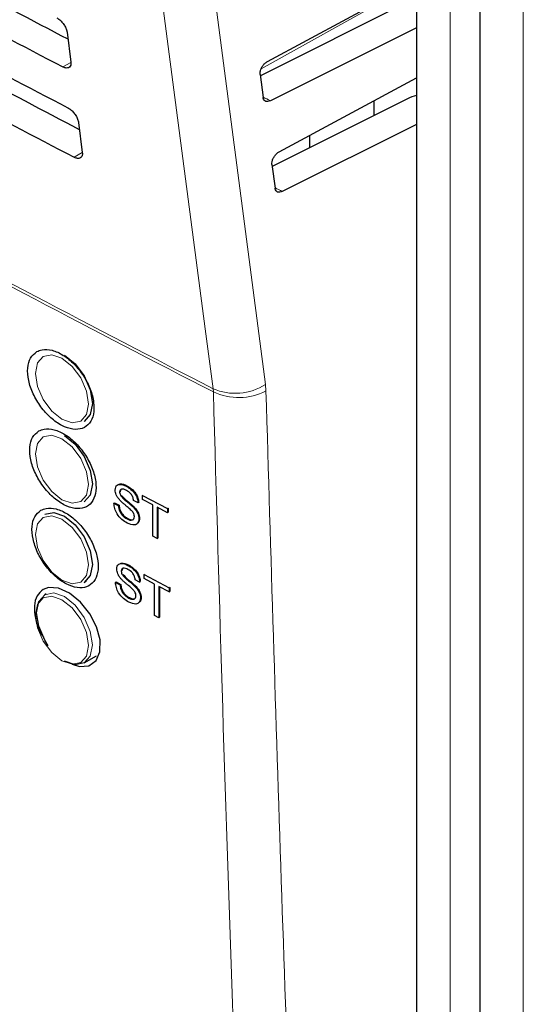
# Paper-space layout 'Blatt4' of a CAD drawing. Header units: millimetres. Extents: x 5 to 418, y 2 to 292.
# Tile 20 of 117: x 130.33 to 134.59, y 168.62 to 176.95. Entities that reach past the tile are written whole.
import ezdxf

# ---------------------------------------------------------------- set-up
doc = ezdxf.new("R2010")
doc.units = ezdxf.units.MM

psp = doc.layouts.new('Blatt4')

# ---------------------------------------------------------------- linework, layer by layer
at = {"color": 7, "linetype": 'Continuous', "lineweight": 25}
for p, q in [((133.6828, 184.5322), (133.6828, 156.9322)), ((134.2198, 183.2967), (134.2198, 142.5185)), ((132.4232, 176.5942), (133.6828, 177.2731)), ((133.6066, 177.0963), (132.364, 176.4741)), ((133.6828, 176.88), (132.4488, 176.2622)), ((130.7308, 176.8432), (130.763, 176.5889)), ((132.3625, 176.4856), (132.3881, 176.2897)), ((132.523, 175.8315), (133.6828, 176.4566)), ((133.6066, 176.2797), (132.4643, 175.7078)), ((133.3229, 176.2626), (133.3229, 176.1377)), ((130.8273, 176.0804), (130.8594, 175.8262)), ((133.6828, 176.0634), (132.5491, 175.4959)), ((132.7833, 175.8675), (132.7833, 175.9718)), ((132.4623, 175.7229), (132.4884, 175.5233)), ((131.2308, 173.0044), (131.2325, 173.0055)), ((131.1752, 172.9548), (131.1783, 172.9567)), ((131.1849, 172.9232), (131.1888, 172.9256)), ((131.3308, 172.863), (131.2928, 172.8832)), ((131.3689, 172.9272), (131.3721, 172.9292)), ((131.3689, 172.8927), (131.3689, 172.9272)), ((131.3689, 172.9272), (131.5798, 172.8151)), ((131.4553, 172.8467), (131.3689, 172.8927)), ((131.1268, 172.8601), (131.1325, 172.8637)), ((131.1268, 172.8601), (131.1649, 172.8399)), ((131.1325, 172.8637), (131.1705, 172.8434)), ((131.1649, 172.8399), (131.1705, 172.8434)), ((131.291, 172.8266), (131.2966, 172.8301)), ((131.3308, 172.863), (131.3358, 172.8661)), ((131.4553, 172.5818), (131.4553, 172.8467)), ((131.5798, 172.7805), (131.4934, 172.8265)), ((131.4934, 172.8265), (131.4934, 172.5616)), ((131.499, 172.8235), (131.499, 172.5652)), ((131.5798, 172.8151), (131.5855, 172.8186)), ((131.5798, 172.8151), (131.5798, 172.7805)), ((131.5835, 172.8197), (131.5855, 172.8186)), ((131.5855, 172.8186), (131.5855, 172.7841)), ((131.2381, 172.728), (131.2438, 172.7316)), ((131.3378, 172.7293), (131.3434, 172.7329)), ((131.5798, 172.7805), (131.5855, 172.7841)), ((131.4934, 172.5616), (131.4553, 172.5818)), ((131.4934, 172.5616), (131.499, 172.5652)), ((131.2442, 172.3356), (131.2457, 172.3365)), ((131.1887, 172.2859), (131.1916, 172.2878)), ((131.1983, 172.2544), (131.2021, 172.2567)), ((131.3442, 172.1941), (131.3062, 172.2143)), ((131.3822, 172.2583), (131.3853, 172.2602)), ((131.3822, 172.2238), (131.3822, 172.2583)), ((131.3822, 172.2583), (131.593, 172.1461)), ((131.4686, 172.1778), (131.3822, 172.2238)), ((130.8753, 172.1907), (130.8941, 172.2015)), ((131.1403, 172.1913), (131.1459, 172.1949)), ((131.1403, 172.1913), (131.1783, 172.1711)), ((131.1459, 172.1949), (131.1839, 172.1746)), ((131.1783, 172.1711), (131.1839, 172.1746)), ((131.3043, 172.1577), (131.31, 172.1613)), ((131.3442, 172.1941), (131.3491, 172.1972)), ((131.4686, 171.9129), (131.4686, 172.1778)), ((131.593, 172.1116), (131.5066, 172.1575)), ((131.5066, 172.1575), (131.5066, 171.8927)), ((131.5122, 172.1545), (131.5122, 171.8962)), ((131.593, 172.1461), (131.5986, 172.1496)), ((131.593, 172.1461), (131.593, 172.1116)), ((131.5965, 172.1508), (131.5986, 172.1496)), ((131.5986, 172.1496), (131.5986, 172.1151)), ((130.5534, 172.0941), (130.542, 172.0876)), ((131.2515, 172.0592), (131.2572, 172.0627)), ((131.3511, 172.0605), (131.3567, 172.064)), ((131.593, 172.1116), (131.5986, 172.1151)), ((131.5066, 171.8927), (131.4686, 171.9129)), ((131.5066, 171.8927), (131.5122, 171.8962)), ((130.8753, 171.5102), (130.9793, 171.5703))]:
    psp.add_line(p, q, dxfattribs=at)
at = {"color": 7, "linetype": 'Continuous', "lineweight": 18}
for p, q in [((133.9679, 184.1699), (133.9679, 156.5699)), ((134.586, 182.7865), (134.586, 142.0083)), ((132.3704, 176.5329), (133.4997, 177.1624)), ((130.763, 176.5875), (130.6946, 176.5493)), ((130.8595, 175.8247), (130.7895, 175.7857)), ((131.9646, 173.829), (131.9669, 173.8013)), ((132.4115, 173.8095), (132.4073, 173.8646))]:
    psp.add_line(p, q, dxfattribs=at)
at = {"color": 7, "linetype": 'Continuous', "lineweight": 18, "flags": 128}
for points in [[(131.2274, 182.8815), (131.8176, 178.3714), (132.4073, 173.8646)], [(131.9646, 173.829), (131.8985, 174.3342), (131.634, 176.3547), (130.7845, 182.846)], [(130.6879, 174.0862), (130.6025, 174.1159), (130.53, 174.1018), (130.4816, 174.0461), (130.4646, 173.9572), (130.4816, 173.8487), (130.53, 173.7371), (130.6025, 173.6394), (130.6879, 173.5704), (130.7734, 173.5407), (130.8458, 173.5548), (130.8942, 173.6105), (130.9112, 173.6994), (130.8942, 173.8079), (130.8458, 173.9195), (130.7734, 174.0172), (130.6879, 174.0862)], [(130.6879, 173.4057), (130.6025, 173.4354), (130.53, 173.4213), (130.4816, 173.3656), (130.4646, 173.2768), (130.4816, 173.1683), (130.53, 173.0567), (130.6025, 172.959), (130.6879, 172.89), (130.7734, 172.8603), (130.8458, 172.8744), (130.8942, 172.9301), (130.9112, 173.0189), (130.8942, 173.1274), (130.8458, 173.239), (130.7734, 173.3367), (130.6879, 173.4057)], [(130.6879, 172.7253), (130.6025, 172.755), (130.53, 172.7409), (130.4816, 172.6852), (130.4646, 172.5963), (130.4816, 172.4878), (130.53, 172.3762), (130.6025, 172.2785), (130.6879, 172.2095), (130.7734, 172.1798), (130.8458, 172.1939), (130.8942, 172.2496), (130.9112, 172.3385), (130.8942, 172.447), (130.8458, 172.5586), (130.7734, 172.6563), (130.6879, 172.7253)], [(130.6879, 171.5291), (130.7734, 171.4994), (130.8458, 171.5135), (130.8942, 171.5692), (130.9112, 171.658), (130.8942, 171.7665), (130.8458, 171.8781), (130.7734, 171.9758), (130.6879, 172.0448), (130.6025, 172.0745), (130.53, 172.0604), (130.4816, 172.0047), (130.4646, 171.9159), (130.4816, 171.8074), (130.53, 171.6958), (130.6025, 171.5981), (130.6879, 171.5291)], [(130.542, 172.0876), (130.6185, 172.1025), (130.7087, 172.0711), (130.7989, 171.9983), (130.8754, 171.8952), (130.9264, 171.7774), (130.9444, 171.6629), (130.9264, 171.5691), (130.8754, 171.5103), (130.8753, 171.5102)]]:
    psp.add_lwpolyline(points, dxfattribs=at)
at = {"color": 7, "linetype": 'Continuous', "lineweight": 25, "flags": 128}
for points in [[(130.7087, 174.1125), (130.7989, 174.0397), (130.8754, 173.9365), (130.9264, 173.8187), (130.9444, 173.7042), (130.9264, 173.6104), (130.8754, 173.5516), (130.8753, 173.5516)], [(130.7087, 173.432), (130.7989, 173.3592), (130.8754, 173.2561), (130.9264, 173.1383), (130.9444, 173.0238), (130.9264, 172.93), (130.8754, 172.8712), (130.8753, 172.8711)], [(130.542, 172.7681), (130.6185, 172.7829), (130.7087, 172.7516)], [(130.7087, 172.7516), (130.7989, 172.6788), (130.8754, 172.5756), (130.9264, 172.4578), (130.9444, 172.3433), (130.9264, 172.2495), (130.8754, 172.1907), (130.8753, 172.1907)], [(130.7736, 171.5002), (130.8357, 171.4793), (130.9161, 171.4862), (130.9758, 171.53), (131.0081, 171.6056), (131.0096, 171.7046), (130.98, 171.8158), (130.9225, 171.9269), (130.8436, 172.0254), (130.7522, 172.1), (130.6588, 172.1422), (130.5738, 172.1472), (130.5294, 172.1312), (130.5294, 172.1312)], [(130.5718, 171.6563), (130.542, 171.7027), (130.4909, 171.8205), (130.473, 171.935), (130.4909, 172.0288), (130.542, 172.0876), (130.542, 172.0876)], [(130.8753, 171.5102), (130.7989, 171.4954), (130.7087, 171.5268)]]:
    psp.add_lwpolyline(points, dxfattribs=at)
at = {"color": 7, "linetype": 'Continuous', "lineweight": 18}
for centre, radius, start, end in [((208.025, 321.8792), 166.4453, 241.64077, 242.808283), ((208.0251, 321.8484), 166.4415, 241.640193, 242.808466), ((132.1528, 174.2598), 0.4701, 246.40112, 302.78468), ((132.1808, 174.2633), 0.5091, 245.15098, 296.94345)]:
    psp.add_arc(centre, radius, start, end, dxfattribs=at)
at = {"color": 7, "linetype": 'Continuous', "lineweight": 25}
for centre, major_axis, ratio, start_param, end_param in [((241.4503, 244.8726), (164.7454, -2.4473), 0.567125, 3.968872, 3.983901), ((241.4498, 244.8723), (165.0817, -2.4523), 0.567125, 3.96887, 3.985408), ((241.9962, 249.5271), (165.7918, 2.5512), 0.587275, 3.951271, 3.967733), ((241.4505, 244.0562), (164.6116, -2.4454), 0.567125, 3.968913, 3.983955), ((241.45, 244.0559), (164.9479, -2.4504), 0.567125, 3.968911, 3.985449), ((133.8297, 176.137), (0.3333, -0.005), 0.567125, 2.035405, 2.312261)]:
    psp.add_ellipse(centre, major_axis=major_axis, ratio=ratio, start_param=start_param, end_param=end_param, dxfattribs=at)
at = {"color": 7, "linetype": 'Continuous', "lineweight": 18}
for centre, major_axis, start_param, end_param in [((241.4499, 244.9337), (164.3462, -2.4414), 3.995206, 3.995704), ((241.4502, 244.1172), (164.2124, -2.4394), 3.995298, 3.995796)]:
    psp.add_ellipse(centre, major_axis=major_axis, ratio=0.567125, start_param=start_param, end_param=end_param, dxfattribs=at)
at = {"color": 7, "linetype": 'Continuous', "lineweight": 25}
for points, knots in [([(130.6431, 176.9634), (130.6473, 176.961), (130.6602, 176.9537), (130.6818, 176.9354), (130.7048, 176.9079), (130.722, 176.8774), (130.729, 176.8555), (130.7306, 176.8448), (130.7308, 176.8432)], [0, 0, 0, 0, 0.102208, 0.314542, 0.528235, 0.744041, 0.961357, 1, 1, 1, 1]), ([(130.763, 176.5889), (130.7633, 176.5846), (130.7644, 176.5714), (130.7595, 176.5537), (130.7454, 176.5408), (130.7245, 176.5381), (130.7062, 176.5434), (130.6961, 176.5486), (130.6946, 176.5493)], [0, 0, 0, 0, 0.106236, 0.322993, 0.538338, 0.751567, 0.963346, 1, 1, 1, 1]), ([(132.3625, 176.4856), (132.3622, 176.4931), (132.3617, 176.5081), (132.3698, 176.534), (132.3834, 176.5586), (132.4019, 176.5805), (132.416, 176.5896), (132.4232, 176.5942)], [0, 0, 0, 0, 0.198365, 0.396719, 0.595447, 0.795255, 1, 1, 1, 1]), ([(132.4488, 176.2622), (132.4418, 176.2594), (132.4277, 176.2539), (132.4092, 176.2565), (132.3953, 176.2669), (132.3896, 176.28), (132.3883, 176.2883), (132.3881, 176.2897)], [0, 0, 0, 0, 0.239284, 0.478592, 0.717187, 0.954331, 1, 1, 1, 1]), ([(130.7376, 176.2033), (130.742, 176.2008), (130.7553, 176.1933), (130.7775, 176.1744), (130.8009, 176.1462), (130.8185, 176.115), (130.8255, 176.0928), (130.8271, 176.082), (130.8273, 176.0804)], [0, 0, 0, 0, 0.104669, 0.317023, 0.530743, 0.746575, 0.963905, 1, 1, 1, 1]), ([(130.8594, 175.8262), (130.8598, 175.8217), (130.8609, 175.8081), (130.8557, 175.7899), (130.8413, 175.7769), (130.8199, 175.7742), (130.8013, 175.7797), (130.791, 175.785), (130.7895, 175.7857)], [0, 0, 0, 0, 0.108649, 0.325389, 0.54071, 0.753917, 0.965688, 1, 1, 1, 1]), ([(132.4623, 175.7229), (132.4621, 175.7304), (132.4616, 175.7454), (132.4696, 175.7713), (132.4833, 175.7959), (132.5018, 175.8177), (132.5159, 175.8269), (132.523, 175.8315)], [0, 0, 0, 0, 0.198362, 0.396713, 0.595439, 0.795246, 1, 1, 1, 1]), ([(132.5491, 175.4959), (132.5421, 175.4931), (132.528, 175.4876), (132.5095, 175.4901), (132.4956, 175.5006), (132.4899, 175.5137), (132.4886, 175.522), (132.4884, 175.5233)], [0, 0, 0, 0, 0.239287, 0.478598, 0.717195, 0.954338, 1, 1, 1, 1]), ([(130.4746, 174.1424), (130.4552, 174.1265), (130.4164, 174.0946), (130.3937, 174.0066), (130.4012, 173.9005), (130.4403, 173.7849), (130.5061, 173.6737), (130.5913, 173.5791), (130.6865, 173.5122), (130.7806, 173.4803), (130.8632, 173.4872), (130.9248, 173.532), (130.9585, 173.6094), (130.9606, 173.7108), (130.931, 173.8248), (130.8727, 173.9387), (130.7925, 174.0396), (130.6992, 174.1162), (130.6038, 174.1592), (130.5265, 174.1653), (130.489, 174.1488), (130.4746, 174.1424)], [0, 0, 0, 0, 0.053572, 0.107144, 0.160731, 0.214379, 0.268102, 0.321888, 0.375695, 0.429473, 0.483183, 0.536814, 0.590389, 0.643958, 0.697575, 0.751273, 0.805049, 0.858864, 0.912659, 0.966387, 1, 1, 1, 1]), ([(130.4919, 173.4714), (130.4726, 173.4555), (130.4339, 173.4236), (130.4114, 173.3358), (130.4192, 173.2298), (130.4585, 173.1144), (130.5244, 173.0034), (130.6096, 172.9091), (130.7047, 172.8423), (130.7987, 172.8106), (130.8811, 172.8176), (130.9424, 172.8623), (130.9759, 172.9397), (130.9778, 173.0409), (130.9479, 173.1547), (130.8896, 173.2683), (130.8093, 173.369), (130.716, 173.4455), (130.6208, 173.4883), (130.5436, 173.4943), (130.5063, 173.4778), (130.4919, 173.4714)], [0, 0, 0, 0, 0.053569, 0.107138, 0.160725, 0.214376, 0.268107, 0.3219, 0.37571, 0.429486, 0.483191, 0.536814, 0.590384, 0.643951, 0.697571, 0.751276, 0.805059, 0.858878, 0.912673, 0.966396, 1, 1, 1, 1]), ([(131.1372, 172.9722), (131.1381, 172.981), (131.1399, 172.9985), (131.1534, 173.0155), (131.1826, 173.025), (131.2109, 173.0129), (131.2308, 173.0044)], [0, 0, 0, 0, 0.187029, 0.374124, 0.56114, 1, 1, 1, 1]), ([(131.177, 172.8863), (131.171, 172.8934), (131.1589, 172.9074), (131.1415, 172.9377), (131.1388, 172.9592), (131.1372, 172.9722)], [0, 0, 0, 0, 0.2814452, 0.5622732, 1, 1, 1, 1]), ([(131.1695, 173.0204), (131.1729, 173.0218), (131.1911, 173.0292), (131.2161, 173.0175), (131.2365, 173.008)], [0, 0, 0, 0, 0.18108, 1, 1, 1, 1]), ([(131.2323, 172.9691), (131.225, 172.9727), (131.2104, 172.9799), (131.1909, 172.9819), (131.1776, 172.9727), (131.176, 172.9607), (131.1752, 172.9548)], [0, 0, 0, 0, 0.28129, 0.56082, 0.78068, 1, 1, 1, 1]), ([(131.1921, 172.9802), (131.1894, 172.9787), (131.1825, 172.9748), (131.1815, 172.9645), (131.1809, 172.9583)], [0, 0, 0, 0, 0.393466, 1, 1, 1, 1]), ([(131.2308, 173.0044), (131.2442, 172.9964), (131.2709, 172.9804), (131.3054, 172.9432), (131.3265, 172.9001), (131.3294, 172.8754), (131.3308, 172.863)], [0, 0, 0, 0, 0.280797, 0.560151, 0.779877, 1, 1, 1, 1]), ([(131.2928, 172.8832), (131.2914, 172.8929), (131.2885, 172.9123), (131.2667, 172.9483), (131.2454, 172.9612), (131.2323, 172.9691)], [0, 0, 0, 0, 0.281097, 0.560287, 1, 1, 1, 1]), ([(131.2365, 173.008), (131.2498, 172.9999), (131.2765, 172.9839), (131.311, 172.9467), (131.3322, 172.9037), (131.335, 172.8789), (131.3365, 172.8665)], [0, 0, 0, 0, 0.280797, 0.560151, 0.779877, 1, 1, 1, 1]), ([(131.1752, 172.9548), (131.1757, 172.9489), (131.1765, 172.9385), (131.1823, 172.9279), (131.1849, 172.9232)], [0, 0, 0, 0, 0.559617, 1, 1, 1, 1]), ([(131.271, 172.8032), (131.2603, 172.8127), (131.2428, 172.8283), (131.2179, 172.8484), (131.197, 172.8662), (131.1837, 172.8796), (131.177, 172.8863)], [0, 0, 0, 0, 0.339939, 0.560025, 0.780082, 1, 1, 1, 1]), ([(131.1849, 172.9232), (131.1963, 172.9108), (131.2151, 172.8903), (131.2438, 172.8682), (131.2677, 172.8485), (131.2832, 172.8339), (131.291, 172.8266)], [0, 0, 0, 0, 0.3384083, 0.5589741, 0.7795351, 1, 1, 1, 1]), ([(131.1906, 172.9267), (131.2019, 172.9143), (131.2208, 172.8939), (131.2494, 172.8718), (131.2734, 172.8521), (131.2889, 172.8375), (131.2966, 172.8301)], [0, 0, 0, 0, 0.338408, 0.558974, 0.779535, 1, 1, 1, 1]), ([(130.5102, 172.801), (130.4909, 172.7851), (130.4524, 172.7533), (130.4302, 172.6655), (130.4382, 172.5598), (130.4776, 172.4446), (130.5436, 172.3338), (130.6289, 172.2397), (130.7238, 172.1731), (130.8177, 172.1415), (130.8998, 172.1485), (130.9609, 172.1932), (130.9942, 172.2704), (130.9958, 172.3715), (130.9658, 172.4851), (130.9073, 172.5985), (130.827, 172.699), (130.7338, 172.7753), (130.6387, 172.818), (130.5618, 172.8239), (130.5245, 172.8074), (130.5102, 172.801)], [0, 0, 0, 0, 0.053566, 0.107131, 0.160719, 0.214375, 0.268113, 0.321912, 0.375725, 0.4295, 0.483199, 0.536815, 0.590378, 0.643944, 0.697567, 0.751279, 0.80507, 0.858894, 0.912688, 0.966406, 1, 1, 1, 1]), ([(131.2398, 172.6926), (131.2241, 172.7018), (131.1927, 172.7203), (131.1533, 172.7663), (131.1311, 172.817), (131.1282, 172.8457), (131.1268, 172.8601)], [0, 0, 0, 0, 0.280814, 0.559563, 0.77962, 1, 1, 1, 1]), ([(131.1649, 172.8399), (131.1664, 172.8277), (131.1695, 172.8033), (131.1894, 172.7678), (131.2139, 172.7428), (131.2301, 172.7329), (131.2381, 172.728)], [0, 0, 0, 0, 0.280632, 0.558674, 0.779197, 1, 1, 1, 1]), ([(131.1705, 172.8434), (131.172, 172.8312), (131.1751, 172.8068), (131.1951, 172.7713), (131.2196, 172.7463), (131.2357, 172.7365), (131.2438, 172.7316)], [0, 0, 0, 0, 0.280632, 0.558674, 0.779197, 1, 1, 1, 1]), ([(131.2997, 172.7475), (131.2993, 172.7529), (131.2984, 172.7637), (131.2885, 172.7847), (131.2776, 172.7962), (131.271, 172.8032)], [0, 0, 0, 0, 0.280089, 0.55997, 1, 1, 1, 1]), ([(131.291, 172.8266), (131.2981, 172.8188), (131.3124, 172.8032), (131.3278, 172.7766), (131.3365, 172.7509), (131.3373, 172.7365), (131.3378, 172.7293)], [0, 0, 0, 0, 0.280371, 0.559909, 0.779859, 1, 1, 1, 1]), ([(131.2966, 172.8301), (131.3038, 172.8223), (131.318, 172.8067), (131.3335, 172.7801), (131.3421, 172.7545), (131.343, 172.7401), (131.3434, 172.7329)], [0, 0, 0, 0, 0.280371, 0.559909, 0.779859, 1, 1, 1, 1]), ([(131.2381, 172.728), (131.2462, 172.7243), (131.2624, 172.7168), (131.2832, 172.7167), (131.297, 172.7279), (131.2988, 172.741), (131.2997, 172.7475)], [0, 0, 0, 0, 0.280917, 0.560813, 0.780502, 1, 1, 1, 1]), ([(131.3378, 172.7293), (131.3356, 172.7159), (131.3313, 172.689), (131.2947, 172.6704), (131.2606, 172.6842), (131.2398, 172.6926)], [0, 0, 0, 0, 0.279942, 0.56008, 1, 1, 1, 1]), ([(131.2438, 172.7316), (131.2517, 172.728), (131.2676, 172.7209), (131.2858, 172.7188), (131.2916, 172.7246), (131.2927, 172.7257)], [0, 0, 0, 0, 0.450089, 0.89854, 1, 1, 1, 1]), ([(131.3434, 172.7329), (131.3424, 172.7179), (131.3412, 172.7004), (131.3299, 172.6949), (131.3282, 172.6941)], [0, 0, 0, 0, 0.85714, 1, 1, 1, 1]), ([(131.1506, 172.3034), (131.1516, 172.3122), (131.1534, 172.3297), (131.1668, 172.3467), (131.196, 172.3561), (131.2243, 172.3441), (131.2442, 172.3356)], [0, 0, 0, 0, 0.187029, 0.374124, 0.56114, 1, 1, 1, 1]), ([(131.1904, 172.2175), (131.1844, 172.2246), (131.1723, 172.2386), (131.155, 172.2689), (131.1523, 172.2904), (131.1506, 172.3034)], [0, 0, 0, 0, 0.281445, 0.562273, 1, 1, 1, 1]), ([(131.183, 172.3516), (131.1863, 172.353), (131.2046, 172.3604), (131.2295, 172.3487), (131.2499, 172.3391)], [0, 0, 0, 0, 0.180836, 1, 1, 1, 1]), ([(131.2457, 172.3002), (131.2384, 172.3039), (131.2238, 172.3111), (131.2043, 172.313), (131.191, 172.3039), (131.1895, 172.2919), (131.1887, 172.2859)], [0, 0, 0, 0, 0.28129, 0.56082, 0.78068, 1, 1, 1, 1]), ([(131.2055, 172.3114), (131.2028, 172.3098), (131.1959, 172.306), (131.1949, 172.2957), (131.1943, 172.2895)], [0, 0, 0, 0, 0.393792, 1, 1, 1, 1]), ([(131.2442, 172.3356), (131.2576, 172.3276), (131.2842, 172.3115), (131.3187, 172.2743), (131.3398, 172.2313), (131.3427, 172.2065), (131.3442, 172.1941)], [0, 0, 0, 0, 0.280797, 0.560151, 0.779877, 1, 1, 1, 1]), ([(131.3062, 172.2143), (131.3047, 172.2241), (131.3018, 172.2434), (131.2801, 172.2795), (131.2588, 172.2924), (131.2457, 172.3002)], [0, 0, 0, 0, 0.281097, 0.560287, 1, 1, 1, 1]), ([(131.2499, 172.3391), (131.2632, 172.3311), (131.2899, 172.315), (131.3244, 172.2779), (131.3455, 172.2348), (131.3484, 172.21), (131.3498, 172.1976)], [0, 0, 0, 0, 0.280797, 0.560151, 0.779877, 1, 1, 1, 1]), ([(131.1887, 172.2859), (131.1891, 172.2801), (131.19, 172.2697), (131.1958, 172.259), (131.1983, 172.2544)], [0, 0, 0, 0, 0.5596169, 1, 1, 1, 1]), ([(131.2843, 172.1344), (131.2737, 172.1438), (131.2562, 172.1594), (131.2313, 172.1796), (131.2104, 172.1974), (131.1971, 172.2108), (131.1904, 172.2175)], [0, 0, 0, 0, 0.339939, 0.560025, 0.780082, 1, 1, 1, 1]), ([(131.1983, 172.2544), (131.2097, 172.242), (131.2285, 172.2215), (131.2571, 172.1994), (131.2811, 172.1797), (131.2966, 172.1651), (131.3043, 172.1577)], [0, 0, 0, 0, 0.338408, 0.558974, 0.779535, 1, 1, 1, 1]), ([(131.204, 172.2579), (131.2154, 172.2455), (131.2342, 172.225), (131.2628, 172.2029), (131.2868, 172.1832), (131.3022, 172.1686), (131.31, 172.1613)], [0, 0, 0, 0, 0.338408, 0.558974, 0.779535, 1, 1, 1, 1]), ([(130.5294, 172.1312), (130.5103, 172.1153), (130.472, 172.0835), (130.4497, 171.9958), (130.459, 171.8907), (130.4879, 171.7959), (130.5205, 171.7444), (130.5304, 171.7287)], [0, 0, 0, 0, 0.225184, 0.450366, 0.675654, 0.901251, 1, 1, 1, 1]), ([(131.2532, 172.0238), (131.2375, 172.033), (131.2062, 172.0515), (131.1667, 172.0975), (131.1445, 172.1482), (131.1417, 172.1769), (131.1403, 172.1913)], [0, 0, 0, 0, 0.280814, 0.559563, 0.77962, 1, 1, 1, 1]), ([(131.1783, 172.1711), (131.1798, 172.1589), (131.1829, 172.1345), (131.2029, 172.099), (131.2273, 172.0739), (131.2434, 172.0641), (131.2515, 172.0592)], [0, 0, 0, 0, 0.280632, 0.558674, 0.779197, 1, 1, 1, 1]), ([(131.1839, 172.1746), (131.1855, 172.1624), (131.1885, 172.138), (131.2085, 172.1025), (131.233, 172.0775), (131.2491, 172.0676), (131.2572, 172.0627)], [0, 0, 0, 0, 0.280632, 0.5586744, 0.7791973, 1, 1, 1, 1]), ([(131.3131, 172.0787), (131.3126, 172.0841), (131.3118, 172.0948), (131.3019, 172.1158), (131.291, 172.1273), (131.2843, 172.1344)], [0, 0, 0, 0, 0.280089, 0.55997, 1, 1, 1, 1]), ([(131.3043, 172.1577), (131.3115, 172.1499), (131.3257, 172.1343), (131.3412, 172.1077), (131.3498, 172.082), (131.3507, 172.0677), (131.3511, 172.0605)], [0, 0, 0, 0, 0.280371, 0.559909, 0.779859, 1, 1, 1, 1]), ([(131.31, 172.1613), (131.3171, 172.1535), (131.3314, 172.1379), (131.3468, 172.1112), (131.3555, 172.0856), (131.3563, 172.0712), (131.3567, 172.064)], [0, 0, 0, 0, 0.280371, 0.559909, 0.779859, 1, 1, 1, 1]), ([(131.2515, 172.0592), (131.2596, 172.0554), (131.2757, 172.048), (131.2966, 172.0479), (131.3103, 172.059), (131.3122, 172.0721), (131.3131, 172.0787)], [0, 0, 0, 0, 0.280917, 0.560813, 0.780502, 1, 1, 1, 1]), ([(131.3511, 172.0605), (131.3489, 172.047), (131.3446, 172.0202), (131.3081, 172.0015), (131.274, 172.0153), (131.2532, 172.0238)], [0, 0, 0, 0, 0.279942, 0.56008, 1, 1, 1, 1]), ([(131.2572, 172.0627), (131.2651, 172.0592), (131.281, 172.0521), (131.2991, 172.05), (131.3049, 172.0558), (131.306, 172.0568)], [0, 0, 0, 0, 0.450205, 0.898772, 1, 1, 1, 1]), ([(131.3567, 172.064), (131.3557, 172.049), (131.3545, 172.0315), (131.3432, 172.026), (131.3416, 172.0252)], [0, 0, 0, 0, 0.856646, 1, 1, 1, 1])]:
    psp.add_open_spline(points, degree=3, knots=knots, dxfattribs=at)
at = {"color": 7, "linetype": 'Continuous', "lineweight": 18}
for points, knots in [([(132.6963, 157.3405), (132.6852, 157.5158), (132.6297, 158.3922), (132.4097, 162.0809), (132.1529, 167.3792), (132.0185, 172.0198), (131.9669, 173.8013)], [0, 0, 0, 0, 0.032288, 0.161438, 0.678067, 1, 1, 1, 1]), ([(132.4115, 173.8095), (132.4946, 171.0464), (132.6608, 165.5191), (132.9804, 160.0796), (133.1403, 157.3593)], [0, 0, 0, 0, 0.4999, 1, 1, 1, 1])]:
    psp.add_open_spline(points, degree=3, knots=knots, dxfattribs=at)

doc.saveas('drawing.dxf')
